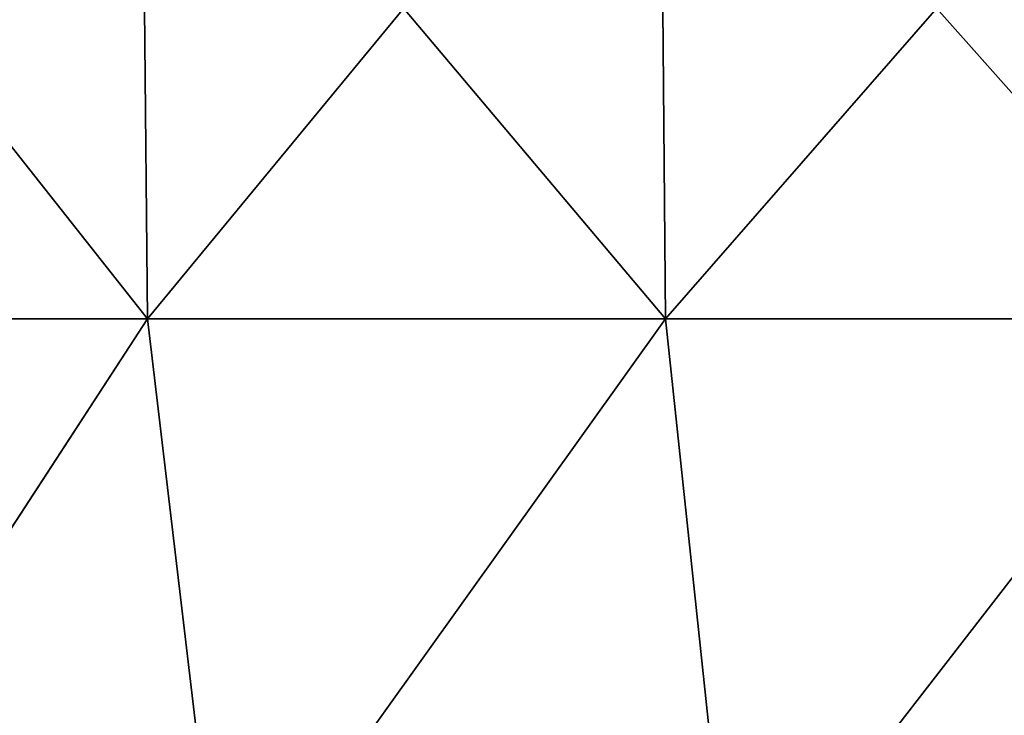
# Model space of a CAD drawing. Header units: millimetres. Extents: x -125 to 125, y -46 to 12.
# Tile 49 of 256: x -75 to -56, y -30 to -16. Entities that reach past the tile are written whole.
import ezdxf

# ---------------------------------------------------------------- set-up
doc = ezdxf.new("R2010")
doc.units = ezdxf.units.MM
doc.header["$LTSCALE"] = 26.699852
doc.layers.add('182', color=7, linetype='CONTINUOUS')
doc.layers.add('183', color=7, linetype='CONTINUOUS')

msp = doc.modelspace()

# ---------------------------------------------------------------- linework, layer by layer
at = {"layer": '182', "color": 7, "linetype": 'CONTINUOUS'}
for points in [[(-81.503, -22.043, -94.06), (-81.64, -10.087, -94.218), (-72.314, -10.087, -101.551), (-81.503, -22.043, -94.06)], [(-72.193, -22.043, -101.381), (-81.503, -22.043, -94.06), (-72.314, -10.087, -101.551), (-72.193, -22.043, -101.381)], [(-72.193, -22.043, -101.381), (-72.314, -10.087, -101.551), (-62.334, -10.087, -107.966), (-72.193, -22.043, -101.381)], [(-62.23, -22.043, -107.785), (-72.193, -22.043, -101.381), (-62.334, -10.087, -107.966), (-62.23, -22.043, -107.785)], [(-62.23, -22.043, -107.785), (-62.334, -10.087, -107.966), (-51.789, -10.087, -113.402), (-62.23, -22.043, -107.785)], [(-51.702, -22.043, -113.212), (-62.23, -22.043, -107.785), (-51.789, -10.087, -113.402), (-51.702, -22.043, -113.212)], [(-72.193, -22.043, -101.381), (-79.977, -33.999, -95.089), (-81.503, -22.043, -94.06), (-72.193, -22.043, -101.381)], [(-70.776, -33.999, -102.122), (-79.977, -33.999, -95.089), (-72.193, -22.043, -101.381), (-70.776, -33.999, -102.122)], [(-62.23, -22.043, -107.785), (-70.776, -33.999, -102.122), (-72.193, -22.043, -101.381), (-62.23, -22.043, -107.785)], [(-60.96, -33.999, -108.268), (-70.776, -33.999, -102.122), (-62.23, -22.043, -107.785), (-60.96, -33.999, -108.268)], [(-51.702, -22.043, -113.212), (-60.96, -33.999, -108.268), (-62.23, -22.043, -107.785), (-51.702, -22.043, -113.212)], [(-50.615, -33.999, -113.474), (-60.96, -33.999, -108.268), (-51.702, -22.043, -113.212), (-50.615, -33.999, -113.474)]]:
    msp.add_3dface(points, dxfattribs=at)
at = {"layer": '183', "color": 7, "linetype": 'CONTINUOUS'}
for points in [[(-72.193, -22.043, 101.381), (-72.314, -10.087, 101.551), (-81.64, -10.087, 94.218), (-72.193, -22.043, 101.381)], [(-81.503, -22.043, 94.06), (-72.193, -22.043, 101.381), (-81.64, -10.087, 94.218), (-81.503, -22.043, 94.06)], [(-72.193, -22.043, 101.381), (-62.23, -22.043, 107.785), (-72.314, -10.087, 101.551), (-72.193, -22.043, 101.381)], [(-62.23, -22.043, 107.785), (-62.334, -10.087, 107.966), (-72.314, -10.087, 101.551), (-62.23, -22.043, 107.785)], [(-51.702, -22.043, 113.212), (-51.789, -10.087, 113.402), (-62.334, -10.087, 107.966), (-51.702, -22.043, 113.212)], [(-62.23, -22.043, 107.785), (-51.702, -22.043, 113.212), (-62.334, -10.087, 107.966), (-62.23, -22.043, 107.785)], [(-81.503, -22.043, 94.06), (-79.979, -33.999, 95.087), (-72.193, -22.043, 101.381), (-81.503, -22.043, 94.06)], [(-79.979, -33.999, 95.087), (-70.779, -33.999, 102.12), (-72.193, -22.043, 101.381), (-79.979, -33.999, 95.087)], [(-72.193, -22.043, 101.381), (-70.779, -33.999, 102.12), (-62.23, -22.043, 107.785), (-72.193, -22.043, 101.381)], [(-70.779, -33.999, 102.12), (-60.963, -33.999, 108.267), (-62.23, -22.043, 107.785), (-70.779, -33.999, 102.12)], [(-62.23, -22.043, 107.785), (-60.963, -33.999, 108.267), (-51.702, -22.043, 113.212), (-62.23, -22.043, 107.785)], [(-60.963, -33.999, 108.267), (-50.618, -33.999, 113.472), (-51.702, -22.043, 113.212), (-60.963, -33.999, 108.267)]]:
    msp.add_3dface(points, dxfattribs=at)

doc.saveas('drawing.dxf')
